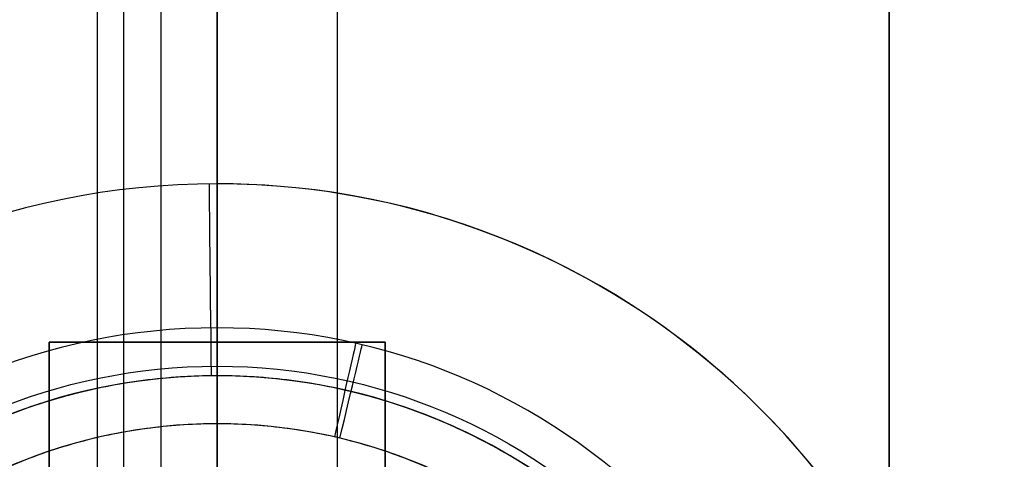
# Model space of a CAD drawing. Header units: millimetres. Extents: x -536 to 535, y -817 to 345.
# Tile 22 of 40: x -2.06 to 8.2, y -230.96 to -226.38. Entities that reach past the tile are written whole.
import ezdxf

# ---------------------------------------------------------------- set-up
doc = ezdxf.new("R2010")
doc.units = ezdxf.units.MM
doc.header["$MEASUREMENT"] = 0
for name, color, linetype, true_color in [('Cable', 7, 'Continuous', 0x000000), ('Canopy', 7, 'Continuous', 0x000000), ('Light Source', 7, 'Continuous', 0x000000), ('Tyvek Shade', 7, 'Continuous', 0x000000)]:
    doc.layers.add(name, color=color, linetype=linetype, true_color=true_color)

# ---------------------------------------------------------------- blocks, each defined once
blk = doc.blocks.new('CABLE_SOCKET_M14_SCREW')
at = {"layer": 'Canopy'}
for p, q in [((-5.5, 32, 0), (-6, 31.5, 0)), ((-5.5, 32, 0), (-4.5, 32, 0)), ((-6, 21), (-6, 31.5)), ((-5, 21), (-6, 21)), ((-8, 20), (-8, 2)), ((-8, 20), (-5, 20)), ((-6, 0), (-5, 0))]:
    blk.add_line(p, q, dxfattribs=at)
at = {"layer": 'Canopy', "extrusion": (-9.85335e-08, 1, -4.60706e-07)}
blk.add_arc((0, 0, 31.5), 6, 298.955, 61.045, dxfattribs=at)
at = {"layer": 'Canopy', "extrusion": (0, 1, 0)}
for centre, radius, start, end in [((0, 0, 26.25), 6, 298.955, 61.045), ((0, 0, 20), 8, 0, 180), ((0, 0, 20), 8, 180, 0), ((0, 0, 11), 8, 0, 180), ((0, 0, 11), 8, 286.6434, 0), ((0, 0, 2), 8, 180, 0), ((0, 0, 2), 8, 0, 180), ((0, 0), 6, 180, 0), ((0, 0), 6, 0, 180)]:
    blk.add_arc(centre, radius, start, end, dxfattribs=at)
at = {"layer": 'Canopy'}
blk.add_arc((-6, 2), 2, 180, 270, dxfattribs=at)
at = {"layer": 'Canopy', "extrusion": (0.010701, 0, 0.999943)}
blk.add_arc((-6, 2), 2, 180, 270, dxfattribs=at)
at = {"layer": 'Canopy'}
for points, weights, knots in [([(-2.773, 32, -4.75), (-5.5, 32, -3.158), (-5.5, 32, 0), (-5.5, 32, 3.158), (-2.773, 32, 4.75)], [1, 0.867212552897, 1, 0.867212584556, 0.999999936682], [0, 0, 0, 5.733406, 5.733406, 11.466811, 11.466811, 11.466811]), ([(-2.905, 21, -5.25), (-6, 21, -3.537), (-6, 21, 0), (-6, 21, 3.537), (-2.905, 21, 5.25)], [0.999999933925, 0.861429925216, 1, 0.861429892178, 1], [-12.78523, -12.78523, -12.78523, -6.392616, -6.392616, 0, 0, 0])]:
    blk.add_rational_spline(points, weights, degree=2, knots=knots, dxfattribs=at)

msp = doc.modelspace()

# ---------------------------------------------------------------- linework, layer by layer
at = {"layer": 'Cable', "color": 250, "true_color": 0x3c3c3c}
for p, q in [((0, -232.452, -43.088), (0, 94.686, -209.773)), ((-1.25, 94.118, -210.887), (-1.25, -235.162, -43.11)), ((1.25, 94.118, -210.887), (1.25, -235.162, -43.11)), ((0, 93.551, -212.001), (0, -236.089, -44.041)), ((0, 93.551, -212.001), (0, -236.089, -44.041)), ((0, -229.589, -42.088), (0, -229.589, -4.088)), ((0, -230.589, -3.088), (0, -233.339, -3.088)), ((0, -230.589, -43.088), (0, -232.452, -43.088))]:
    msp.add_line(p, q, dxfattribs=at)
for centre, radius, start, end in [((0, -236.089, -42.088), 6.5, 90, 270), ((0, -236.089, -4.088), 6.5, 90, 270), ((0, -236.089, -23.088), 6.5, 90, 270), ((0, -236.089, -4.088), 6.5, 270, 90), ((0, -236.089, -42.088), 6.5, 270, 90), ((0, -236.089, -23.088), 6.5, 270, 90), ((0, -236.089, -43.088), 5.5, 90, 270), ((0, -236.089, -3.088), 5.5, 90, 270), ((0, -236.089, -3.088), 5.5, 270, 90), ((0, -236.089, -43.088), 5.5, 270, 90)]:
    msp.add_arc(centre, radius, start, end, dxfattribs=at)
at = {"layer": 'Cable', "color": 250, "true_color": 0x3c3c3c, "extrusion": (1, 4.99147e-08, -2.25421e-08)}
msp.add_arc((-230.589, -42.088, 0), 1, 270, 360, dxfattribs=at)
at = {"layer": 'Cable', "color": 250, "true_color": 0x3c3c3c, "extrusion": (1, 3.50935e-08, 1.58487e-08)}
msp.add_arc((-230.589, -4.088, 0), 1, 0, 90, dxfattribs=at)
at = {"layer": 'Cable', "color": 250, "true_color": 0x3c3c3c, "extrusion": (0.975082, -0.221843, -1.10833e-16)}
msp.add_arc((-224.706, -4.088, 52.375), 1, 0, 90, dxfattribs=at)
at = {"layer": 'Cable', "color": 250, "true_color": 0x3c3c3c, "extrusion": (0.972632, -0.23235, -1.16082e-16)}
msp.add_arc((-224.127, -42.088, 54.855), 1, 270, 0, dxfattribs=at)
at = {"layer": 'Canopy'}
for centre, radius in [((0, -236.089, 1423.912), 97.5), ((0, -236.089, 1413.022), 96.355), ((0, -236.089, 1424.069), 96.008), ((0, -236.089, 1424.225), 94.516), ((0, -236.089, 1390.758), 94.015), ((0, -236.089, 1413.335), 93.372), ((0, -236.089, 1391.071), 91.032), ((0, -236.089, 1383.837), 88.015), ((0, -236.089, 1386.746), 87.282), ((0, -236.089, 1372.964), 6.1), ((0, -236.089, 1375.964), 6.1)]:
    msp.add_circle(centre, radius, dxfattribs=at)
for centre, radius, start in [((0, -236.089, 1419.212), 93.527, 360), ((0, -236.089, 1418.689), 93.5, 0), ((0, -236.089, 1419.212), 91.527, 360), ((0, -236.089, 1418.898), 91.511, 0), ((0, -236.089, 1424.212), 88.527, 0), ((0, -236.089, 1422.212), 88.527, 0), ((0, -236.089, 1424.212), 76.5, 0), ((0, -236.089, 1422.212), 76.5, 0), ((0, -236.089, 1423.212), 76.5, 0)]:
    msp.add_arc(centre, radius, start, 180, dxfattribs=at)
at = {"layer": 'Canopy', "extrusion": (1, -1.87266e-15, 1.45906e-14)}
msp.add_arc((-236.089, 1732.912), 360, 270.97089, 284.15148, dxfattribs=at)
at = {"layer": 'Canopy', "extrusion": (1, -1.80103e-15, 1.22552e-14)}
msp.add_arc((-236.089, 1732.912), 357, 270.97905, 284.15148, dxfattribs=at)
at = {"layer": 'Light Source', "color": 7, "true_color": 0xffffff}
for p, q in [((0, 213.911, -267.088), (0, -686.089, -267.088)), ((0, 213.911, -265.588), (0, -686.089, -265.588))]:
    msp.add_line(p, q, dxfattribs=at)
at = {"layer": 'Light Source', "color": 43, "true_color": 0xd2b46e}
for p, q in [((0, -683.589, -253.662), (0, 211.411, -253.662)), ((7, -683.589, -254.412), (7, 211.411, -254.412)), ((0, -229.739, -255.162), (0, -222.639, -255.162)), ((-1.75, -232.539, -255.662), (-1.75, -229.739, -255.662)), ((-1.75, -229.739, -255.662), (1.75, -229.739, -255.662)), ((0, -229.739, -255.162), (0, -229.739, -256.162)), ((0, -229.739, -256.162), (0, -232.539, -256.162)), ((1.75, -229.739, -255.662), (1.75, -232.539, -255.662))]:
    msp.add_line(p, q, dxfattribs=at)
for points in [[(7, 211.411, -255.162), (7, -236.089, -255.162), (7, -683.589, -255.162)], [(7, 211.411, -253.662), (7, -236.089, -253.662), (7, -683.589, -253.662)], [(-1.75, -229.739, -255.162), (-1.75, -231.139, -255.162), (-1.75, -232.539, -255.162)], [(1.75, -229.739, -255.162), (0, -229.739, -255.162), (-1.75, -229.739, -255.162)], [(-1.75, -229.739, -256.162), (-1.75, -231.139, -256.162), (-1.75, -232.539, -256.162)], [(-1.75, -229.739, -255.162), (-1.75, -229.739, -255.662), (-1.75, -229.739, -256.162)], [(1.75, -229.739, -256.162), (0, -229.739, -256.162), (-1.75, -229.739, -256.162)], [(1.75, -232.539, -255.162), (1.75, -231.139, -255.162), (1.75, -229.739, -255.162)], [(1.75, -229.739, -256.162), (1.75, -229.739, -255.662), (1.75, -229.739, -255.162)], [(1.75, -232.539, -256.162), (1.75, -231.139, -256.162), (1.75, -229.739, -256.162)]]:
    msp.add_open_spline(points, degree=2, dxfattribs=at)
at = {"layer": 'Tyvek Shade', "extrusion": (1, 0, 0)}
for centre, radius, start, end in [((-236.089, 507.912, -0.975), 941, 231.94884, 308.051197), ((-236.089, 507.912, -0.583), 940.55, 232.028416, 307.971725)]:
    msp.add_arc(centre, radius, start, end, dxfattribs=at)
at = {"layer": 'Tyvek Shade'}
for points, knots in [([(535, -236.089, -433.088), (535, -297.878, -433.088), (528.126, -359.324, -426.911), (499.697, -476.477, -403.84), (478.104, -532.184, -386.929), (417.29, -633.072, -346.98), (378.407, -676.869, -324.454), (286.914, -746.635, -283.58), (233.99, -773.115, -265.109), (118.488, -808.064, -239.607), (56.667, -816.553, -232.725), (-66.681, -815.585, -233.482), (-128.249, -806.138, -241.112), (-243.063, -769.141, -267.889), (-295.308, -741.641, -286.825), (-385.144, -670.072, -328.061), (-423.002, -625.583, -350.454), (-482.206, -523.045, -389.951), (-502.933, -466.621, -406.39), (-529.663, -348.771, -428.249), (-535.696, -287.345, -433.693), (-534.187, -164.79, -432.382), (-526.636, -103.66, -425.621), (-496.684, 12.933, -401.49), (-474.246, 68.396, -384.096), (-411.519, 168.142, -343.538), (-371.59, 211.28, -320.887), (-278.473, 279.25, -280.424), (-224.892, 304.72, -262.436), (-108.727, 337.647, -238.223), (-46.712, 345.18, -232.097), (76.553, 342.295, -234.352), (137.807, 331.912, -242.704), (194.422, 312.547, -256.601)], [0, 0, 0, 0, 0.062459, 0.062459, 0.124919, 0.124919, 0.187703, 0.187703, 0.250488, 0.250488, 0.312396, 0.312396, 0.374304, 0.374304, 0.437133, 0.437133, 0.499961, 0.499961, 0.562765, 0.562765, 0.625569, 0.625569, 0.688406, 0.688406, 0.751243, 0.751243, 0.813854, 0.813854, 0.876466, 0.876466, 0.938233, 0.938233, 1, 1, 1, 1]), ([(193.913, 311.302, -256.94), (137.432, 330.632, -243.106), (76.33, 340.995, -234.794), (-46.627, 343.871, -232.553), (-108.488, 336.345, -238.654), (-224.374, 303.462, -262.766), (-277.821, 278.035, -280.675), (-370.714, 210.199, -320.954), (-410.548, 167.162, -343.497), (-473.15, 67.634, -383.873), (-495.547, 12.302, -401.187), (-525.447, -104.009, -425.207), (-532.985, -164.988, -431.937), (-534.488, -287.241, -433.239), (-528.462, -348.515, -427.818), (-501.772, -466.077, -406.055), (-481.078, -522.364, -389.688), (-421.982, -624.667, -350.367), (-384.211, -669.045, -328.081), (-294.581, -740.464, -287.034), (-242.461, -767.913, -268.183), (-127.919, -804.85, -241.525), (-66.504, -814.281, -233.93), (56.536, -815.244, -233.177), (118.204, -806.766, -240.03), (233.435, -771.874, -265.422), (286.226, -745.44, -283.811), (377.498, -675.815, -324.496), (416.29, -632.128, -346.914), (476.991, -531.468, -386.686), (498.547, -475.887, -403.521), (526.931, -359.009, -426.489), (533.795, -297.712, -432.638), (533.795, -236.089, -432.638)], [-1, -1, -1, -1, -0.93823, -0.93823, -0.876461, -0.876461, -0.813844, -0.813844, -0.751226, -0.751226, -0.688398, -0.688398, -0.62557, -0.62557, -0.562773, -0.562773, -0.499976, -0.499976, -0.437145, -0.437145, -0.374313, -0.374313, -0.312403, -0.312403, -0.250492, -0.250492, -0.187697, -0.187697, -0.124901, -0.124901, -0.06245, -0.06245, 0, 0, 0, 0])]:
    msp.add_open_spline(points, degree=3, knots=knots, dxfattribs=at)

# ---------------------------------------------------------------- block references
at = {"layer": 'Canopy', "extrusion": (-1, 0, 0)}
msp.add_blockref('CABLE_SOCKET_M14_SCREW', (236.089, 1352.912), dxfattribs=at)

doc.saveas('drawing.dxf')
